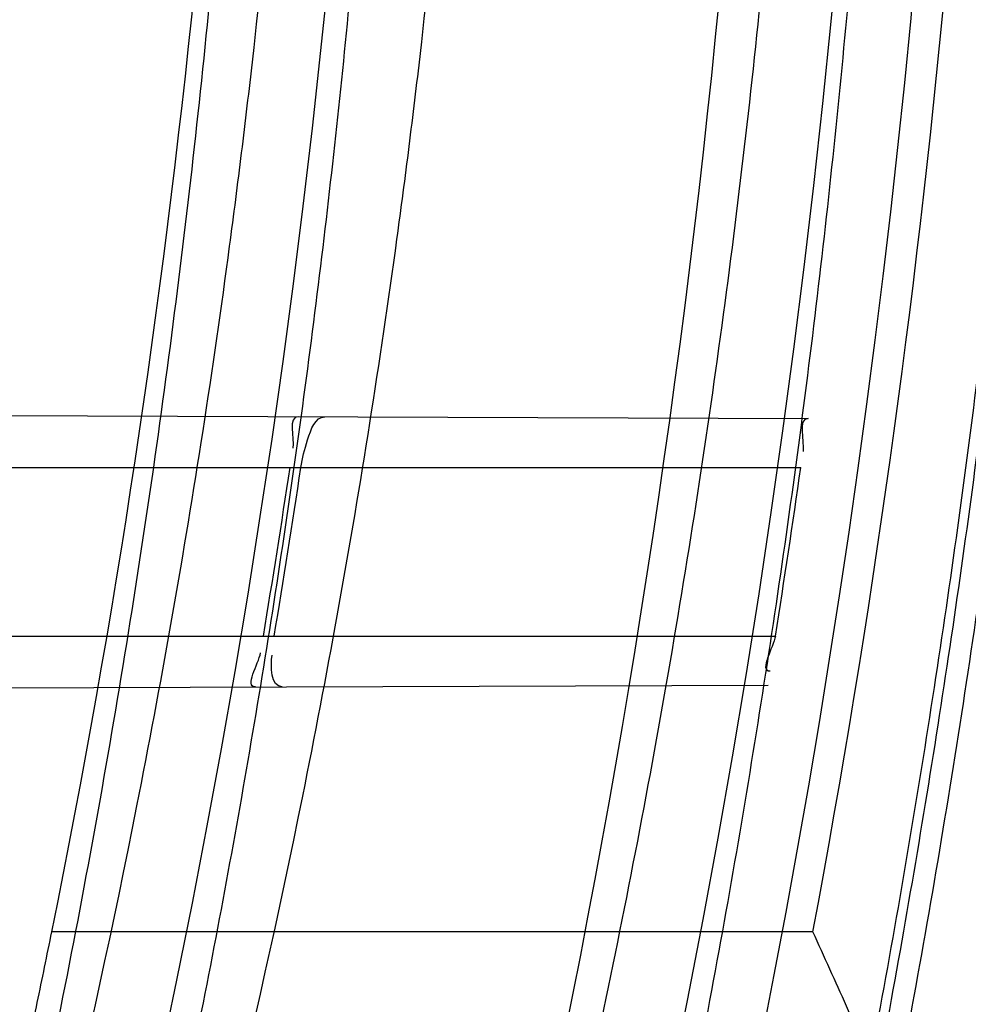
# Model space of a CAD drawing. Header units: millimetres. Extents: x 0 to 297, y 0 to 210.
# Tile 93 of 256: x 143.5185 to 143.5636, y 93.3159 to 93.3626. Entities that reach past the tile are written whole.
import ezdxf

# ---------------------------------------------------------------- set-up
doc = ezdxf.new("R2010")
doc.units = ezdxf.units.MM
doc.header["$LTSCALE"] = 16.335
doc.layers.get('0').update_dxf_attribs({"linetype": 'CONTINUOUS'})
for name, color, linetype in [('01_GLOBAL', 7, 'CONTINUOUS'), ('INTFCLR_1', 7, 'CONTINUOUS'), ('INTFCLR_144815', 7, 'CONTINUOUS')]:
    doc.layers.add(name, color=color, linetype=linetype)

msp = doc.modelspace()

# ---------------------------------------------------------------- linework, layer by layer
at = {"color": 7, "linetype": 'Continuous'}
msp.add_circle((144.2368034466, 92.193132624), 3.04, dxfattribs=at)
at = {"color": 9, "linetype": 'Continuous'}
msp.add_arc((144.2368034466, 92.193132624), 3.001038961, 92.9674534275, 177.0325465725, dxfattribs=at)
at = {"layer": '01_GLOBAL', "color": 7, "linetype": 'Continuous'}
msp.add_circle((144.2368034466, 92.193132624), 3.08, dxfattribs=at)
at = {"layer": 'INTFCLR_1', "color": 9, "linetype": 'Continuous'}
for p, q in [((143.4880571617, 93.3439199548), (143.5559802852, 93.3436828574)), ((143.4888446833, 93.34135628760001), (143.5556245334, 93.34135628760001)), ((143.487447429, 93.3333562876), (143.5544205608, 93.3333562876)), ((143.4857521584, 93.3307845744), (143.5540750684, 93.3310230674))]:
    msp.add_line(p, q, dxfattribs=at)
at = {"layer": 'INTFCLR_1', "color": 6, "linetype": 'Continuous'}
for centre, radius, start, end in [((143.076579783, 93.4093562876), 0.4827613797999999, 270, 90.00000002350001), ((143.076579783, 93.4093562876), 0.4587930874, 270, 90.00000002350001), ((143.0766147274, 93.40935500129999), 0.4598076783, 350.4862845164, 351.4956140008), ((143.0771083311, 93.4093550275), 0.4598286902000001, 350.4867199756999, 351.4960021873), ((143.0766137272, 93.4093551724), 0.4838131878, 350.9623696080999, 351.9204530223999)]:
    msp.add_arc(centre, radius, start, end, dxfattribs=at)
at = {"layer": 'INTFCLR_1', "color": 9, "linetype": 'Continuous'}
for points, knots in [([(143.505791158, 93.2600745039), (143.5067409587, 93.2626590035), (143.5086022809, 93.26787776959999), (143.5121486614, 93.2784613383), (143.5179028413, 93.2974584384), (143.5232385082, 93.319755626), (143.5267617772, 93.3396835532), (143.5282429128, 93.3498591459), (143.5290073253, 93.35574456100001), (143.5307716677, 93.37052008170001), (143.5326049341, 93.3957667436), (143.5323109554, 93.4255533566), (143.5309256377, 93.444856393), (143.5300542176, 93.4537694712), (143.5294126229, 93.45969752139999), (143.5274302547, 93.4756973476), (143.5229291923, 93.50131752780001), (143.5164430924, 93.5263308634), (143.5118037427, 93.5411769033), (143.5100588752, 93.5464871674), (143.5074043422, 93.5543094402), (143.501415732, 93.57066310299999), (143.4910739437, 93.59466517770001), (143.4792964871, 93.6173411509), (143.4710860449, 93.6312983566), (143.4672487, 93.637511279), (143.4646994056, 93.64156113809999), (143.4578048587, 93.6522122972), (143.446251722, 93.6685591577), (143.4302039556, 93.688459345), (143.4166114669, 93.7033760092), (143.4071163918, 93.7129106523), (143.4018664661, 93.7179588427), (143.3945821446, 93.7247669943), (143.3843862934, 93.7336815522), (143.373349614, 93.7423309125), (143.3667450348, 93.7470278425), (143.3640805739, 93.74883137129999), (143.3625174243, 93.7498684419), (143.360134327, 93.7513983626), (143.3576340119, 93.7529030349), (143.3554317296, 93.7540584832), (143.3541938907, 93.75463331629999), (143.3532081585, 93.75498488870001), (143.3525262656, 93.7551440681), (143.3519536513, 93.75505755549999), (143.3518421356, 93.7545186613), (143.35211692, 93.75392300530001), (143.35259409, 93.7530975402), (143.3533650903, 93.7520584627), (143.354392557, 93.75079155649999), (143.3556852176, 93.7493056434), (143.3572290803, 93.7475999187), (143.358673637, 93.7460457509), (143.3599466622, 93.7446920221), (143.3621637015, 93.7423493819), (143.3658426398, 93.73850358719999), (143.3733257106, 93.73065133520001), (143.3814986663, 93.7218418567), (143.3889438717, 93.71342202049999), (143.3935459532, 93.708067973), (143.4009463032, 93.699278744), (143.4122758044, 93.6850353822), (143.4271285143, 93.6643128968), (143.4378788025, 93.6473958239), (143.4449171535, 93.6353542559), (143.4496927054, 93.62688497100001), (143.457931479, 93.6114260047), (143.4689344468, 93.588081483), (143.4765250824, 93.5686183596), (143.480055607, 93.5585271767)], [0, 0, 0, 0, 0.0103790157, 0.0208837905, 0.0420711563, 0.0851838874, 0.1071959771, 0.1183352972, 0.1239410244, 0.1295662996, 0.174425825, 0.2192336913, 0.2417180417, 0.247353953, 0.2529903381, 0.2641931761, 0.3081223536, 0.3509244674, 0.3614867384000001, 0.3667496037, 0.3719933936, 0.3926231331, 0.4323811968, 0.4704128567, 0.4888542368, 0.4934078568, 0.4979383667, 0.5068920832, 0.5412323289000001, 0.5733304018, 0.6031976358, 0.6172527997, 0.6240454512, 0.6306500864, 0.6548352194, 0.6750684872, 0.6834752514, 0.6853781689, 0.6871962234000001, 0.6905460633, 0.6960524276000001, 0.6981915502, 0.6999110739, 0.7012078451, 0.7020914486, 0.7026255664, 0.703100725, 0.7038824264, 0.7050749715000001, 0.7066970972, 0.7087489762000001, 0.7112252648, 0.7141188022, 0.7174211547, 0.7192230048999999, 0.7211233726, 0.7295789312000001, 0.7392839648, 0.7620096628, 0.7748693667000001, 0.7816473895, 0.7886214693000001, 0.8181786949, 0.8502212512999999, 0.8846823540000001, 0.8936821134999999, 0.9027944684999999, 0.9213301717, 0.9597016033, 1, 1, 1, 1]), ([(143.3574002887, 93.7533562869), (143.3579828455, 93.753356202), (143.360948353, 93.7521830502), (143.3643531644, 93.7501915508), (143.3676585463, 93.7481125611), (143.3692467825, 93.74707786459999), (143.3719545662, 93.74527944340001), (143.378664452, 93.7405994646), (143.3898825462, 93.7319854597), (143.4002548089, 93.7231045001), (143.4076654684, 93.7163228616), (143.4130031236, 93.71129788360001), (143.422653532, 93.7018115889), (143.4364709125, 93.68697153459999), (143.4527894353, 93.66717079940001), (143.4645442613, 93.65089855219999), (143.4715593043, 93.6402954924), (143.474151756, 93.63626614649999), (143.4780526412, 93.63008701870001), (143.4863962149, 93.616211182), (143.4983688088, 93.5936629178), (143.5088888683, 93.5697819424), (143.5149812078, 93.55350851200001), (143.5176807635, 93.5457272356), (143.5194547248, 93.5404463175), (143.524169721, 93.5256878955), (143.5307635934, 93.5008186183), (143.5353421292, 93.4753316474), (143.5373581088, 93.459416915), (143.5380104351, 93.45352171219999), (143.5388963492, 93.444658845), (143.5403047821, 93.42546452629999), (143.5406037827, 93.3958405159), (143.5387395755, 93.3707344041), (143.5369460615, 93.35604353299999), (143.5361688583, 93.3501906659), (143.5346627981, 93.3400704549), (143.5310794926, 93.320247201), (143.5256534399, 93.29807146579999), (143.5198047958, 93.2791850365), (143.5161994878, 93.2686605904), (143.5143072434, 93.26347094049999), (143.5133416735, 93.2609008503)], [0, 0, 0, 0, 0.0031306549, 0.0166311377, 0.0214593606, 0.0240790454, 0.0268205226, 0.0389267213, 0.0680356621, 0.1027866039, 0.1122691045, 0.1220183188, 0.1421809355, 0.1849822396, 0.2309158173, 0.2799873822, 0.2927706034, 0.2992370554, 0.3057353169, 0.3320403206, 0.3862319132, 0.4428084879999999, 0.4721383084, 0.4795908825, 0.487069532, 0.5020757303, 0.5628487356, 0.6251729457, 0.6410612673, 0.6490543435, 0.6570463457, 0.6889269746, 0.7524526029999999, 0.8160592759, 0.8240370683, 0.8319876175, 0.8477879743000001, 0.8790177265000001, 0.9402188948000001, 0.970317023, 0.9852457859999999, 1, 1, 1, 1])]:
    msp.add_open_spline(points, degree=3, knots=knots, dxfattribs=at)
at = {"layer": 'INTFCLR_1', "color": 6, "linetype": 'Continuous'}
for points, knots in [([(143.391388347, 93.7533562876), (143.3904120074, 93.7533562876), (143.3921762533, 93.7499955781), (143.3936912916, 93.7481416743), (143.3961672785, 93.74488846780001), (143.3992225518, 93.74120886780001), (143.403128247, 93.736512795), (143.4076936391, 93.73105931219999), (143.4125904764, 93.7251278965), (143.4174256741, 93.7191674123), (143.4219266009, 93.7134900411), (143.4260587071, 93.708161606), (143.4298162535, 93.70320548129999), (143.4332121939, 93.6986295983), (143.4362702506, 93.6944235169), (143.4390204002, 93.69056916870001), (143.4414908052, 93.687044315), (143.44370074, 93.6838395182), (143.4456749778, 93.6809337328), (143.4474377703, 93.67830292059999), (143.4490168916, 93.6759165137), (143.4504211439, 93.6737705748), (143.4516679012, 93.67184551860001), (143.4527743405, 93.67012138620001), (143.4537663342, 93.6685626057), (143.4546489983, 93.6671650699), (143.4556772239, 93.66552631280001), (143.456672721, 93.66392530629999), (143.4576979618, 93.66226084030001), (143.4585721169, 93.66083168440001), (143.4595323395, 93.65924962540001), (143.4605887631, 93.6574940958), (143.4617562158, 93.65553545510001), (143.4630444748, 93.65335047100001), (143.464465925, 93.65090949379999), (143.4660286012, 93.6481892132), (143.4677482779, 93.64514958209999), (143.4696392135, 93.6417492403), (143.4717186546, 93.63793570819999), (143.4740086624, 93.6336424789), (143.4765248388, 93.62880536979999), (143.4792812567, 93.62335013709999), (143.4822951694, 93.61718591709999), (143.4855914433, 93.610185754), (143.4891913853, 93.6021966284), (143.4931140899, 93.59302320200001), (143.4973740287, 93.58243061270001), (143.5019825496, 93.5700832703), (143.5068772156, 93.55569758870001), (143.5117345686, 93.53967004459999), (143.5162134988, 93.5226760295), (143.5200746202, 93.5054858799), (143.5232856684, 93.4882487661), (143.5258459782, 93.471032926), (143.5277689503, 93.4538356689), (143.5290609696, 93.4366975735), (143.529733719, 93.4196019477), (143.5297948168, 93.4025757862), (143.5292510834, 93.38560341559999), (143.5281065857, 93.3686870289), (143.5263644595, 93.3518401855), (143.5240214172, 93.3350289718), (143.5210770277, 93.31827583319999), (143.5175167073, 93.30154440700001), (143.5133376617, 93.28485591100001), (143.5085942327, 93.268441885), (143.5035656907, 93.2530998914), (143.4986112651, 93.23947982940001), (143.4940105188, 93.2278474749), (143.4897809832, 93.2178519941), (143.485903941, 93.2091976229), (143.4823616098, 93.2016588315), (143.4791285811, 93.19505078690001), (143.4761817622, 93.1892359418), (143.4734988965, 93.1841024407), (143.4710647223, 93.1795662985), (143.4688610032, 93.1755541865), (143.466865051, 93.1719939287), (143.4650570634, 93.1688259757), (143.4634184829, 93.16599997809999), (143.461937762, 93.1634824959), (143.4606041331, 93.16124327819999), (143.4594032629, 93.15924877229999), (143.4583170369, 93.15746207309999), (143.457331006, 93.1558543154), (143.4564183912, 93.15437798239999), (143.4555069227, 93.15291457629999), (143.4545265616, 93.151352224), (143.4534184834, 93.14960100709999), (143.4521719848, 93.1476496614), (143.4507682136, 93.14547482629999), (143.4491853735, 93.14305109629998), (143.4474055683, 93.1403597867), (143.4454085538, 93.13738261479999), (143.4431685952, 93.1340952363), (143.4406602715, 93.13047449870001), (143.4378551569, 93.12649963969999), (143.4347311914, 93.1221597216), (143.4312583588, 93.1174362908), (143.4274059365, 93.11231294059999), (143.4231637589, 93.1068033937), (143.4185304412, 93.1009244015), (143.4135422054, 93.0947465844), (143.408452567, 93.0885653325), (143.4036878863, 93.08286772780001), (143.3995946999, 93.07795220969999), (143.3963986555, 93.0741115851), (143.3938021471, 93.0707181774), (143.3922373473, 93.06880673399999), (143.3903920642, 93.0653562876), (143.391388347, 93.0653562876)], [0, 0, 0, 0, 0.0038604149, 0.007501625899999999, 0.0124785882, 0.0188917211, 0.0268498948, 0.0364677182, 0.0470694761, 0.05724446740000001, 0.066818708, 0.0757144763, 0.0839053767, 0.0914099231, 0.0982451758, 0.1044667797, 0.1101313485, 0.11526428, 0.1198589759, 0.1240215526, 0.1277856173, 0.1311734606, 0.1341617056, 0.1368541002, 0.1392736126, 0.1414672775, 0.143389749, 0.1469230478, 0.1489215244, 0.1511192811, 0.1535471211, 0.1562389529, 0.1592204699, 0.1625628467, 0.1662680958, 0.1703891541, 0.1749670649, 0.1800767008, 0.1857729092, 0.1921414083, 0.199315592, 0.2073311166, 0.2163077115, 0.2264451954, 0.2379233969, 0.2509534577, 0.2658909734, 0.2830621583, 0.3030578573, 0.3259639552, 0.3492662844, 0.3725305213, 0.3956109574, 0.4185782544, 0.4413347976, 0.4640172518, 0.4865192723, 0.5089682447, 0.5313242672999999, 0.5536477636, 0.5759939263, 0.5982772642, 0.6207472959, 0.6432362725, 0.6658996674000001, 0.6887559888, 0.7107777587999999, 0.7297237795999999, 0.7460531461, 0.7602331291, 0.7726347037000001, 0.7835467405, 0.7931663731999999, 0.8017211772, 0.8093215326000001, 0.8160683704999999, 0.8220757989, 0.8274205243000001, 0.8322066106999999, 0.8364980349, 0.8403367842, 0.8437547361, 0.8468031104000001, 0.8495420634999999, 0.8520223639, 0.8542604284, 0.8564046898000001, 0.8588391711, 0.861553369, 0.8645986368, 0.8679945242, 0.8717882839, 0.8760445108, 0.8807522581, 0.8859628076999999, 0.8917731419, 0.8981681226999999, 0.9051985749, 0.9129160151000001, 0.9213486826, 0.9305434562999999, 0.9404096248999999, 0.9509435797, 0.9619432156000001, 0.9720502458, 0.9803711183, 0.9870628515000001, 0.9922716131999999, 0.9960607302, 1, 1, 1, 1]), ([(143.3913883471, 93.0653562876), (143.3925009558, 93.0653562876), (143.3944304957, 93.0666565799), (143.3973970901, 93.0684425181), (143.4007982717, 93.07091395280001), (143.4050037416, 93.07413406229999), (143.4100111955, 93.07824530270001), (143.4155298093, 93.08303751), (143.4211292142, 93.0881607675), (143.4264144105, 93.0932249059), (143.43125736, 93.0980502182), (143.4356657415, 93.10260404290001), (143.4396603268, 93.1068634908), (143.4432708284, 93.1108234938), (143.4465216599, 93.11448276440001), (143.4494397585, 93.1178438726), (143.4520627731, 93.1209293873), (143.4544121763, 93.1237459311), (143.456513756, 93.1263080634), (143.4583900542, 93.12863120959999), (143.4600695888, 93.13073982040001), (143.4615949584, 93.1326788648), (143.4630975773, 93.13461062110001), (143.4646983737, 93.1366936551), (143.4663978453, 93.1389353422), (143.4680793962, 93.14118497), (143.4697311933, 93.1434241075), (143.4714499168, 93.1457859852), (143.4733525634, 93.1484399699), (143.4754791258, 93.1514562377), (143.477855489, 93.15489250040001), (143.4805066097, 93.1588113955), (143.4834545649, 93.163277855), (143.4867221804, 93.1683718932), (143.4903444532, 93.1742054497), (143.4943554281, 93.18090734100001), (143.4987865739, 93.1886348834), (143.5036710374, 93.1975962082), (143.5090369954, 93.2080352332), (143.5149200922, 93.22031723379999), (143.5212054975, 93.234617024), (143.5274896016, 93.2504853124), (143.5333654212, 93.2672157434), (143.5385840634, 93.28417448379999), (143.543100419, 93.30119588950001), (143.5469295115, 93.31826170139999), (143.5500694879, 93.3352816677), (143.5525457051, 93.3523020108), (143.5543635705, 93.36925021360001), (143.5555404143, 93.3861532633), (143.5560867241, 93.4029944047), (143.5560112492, 93.4197765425), (143.5553196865, 93.436509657), (143.5540157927, 93.4531831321), (143.5520992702, 93.46980412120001), (143.5495685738, 93.4863701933), (143.5464237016, 93.5028559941), (143.5426520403, 93.51929845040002), (143.5382472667, 93.5356769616), (143.5331875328, 93.5520104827), (143.527486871, 93.5682159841), (143.5213730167, 93.5836821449), (143.515238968, 93.5976906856), (143.5094946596, 93.6097472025), (143.5042564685, 93.6200023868), (143.4994933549, 93.6288052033), (143.4951738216, 93.63640014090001), (143.4912628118, 93.642992), (143.4877284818, 93.6487368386), (143.4845342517, 93.6537660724), (143.4816534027, 93.65817529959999), (143.4790579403, 93.662051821), (143.4767281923, 93.6654573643), (143.4746357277, 93.668457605), (143.472765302, 93.67109499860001), (143.4710870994, 93.67342680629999), (143.46957943, 93.6754943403), (143.4681380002, 93.6774474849), (143.4666395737, 93.67945477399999), (143.4649885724, 93.68163852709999), (143.463288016, 93.68385659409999), (143.4615819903, 93.6860513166), (143.4598543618, 93.68824549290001), (143.4579581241, 93.69062033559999), (143.4558400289, 93.69323162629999), (143.4534675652, 93.6961063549), (143.4508179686, 93.6992567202), (143.447859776, 93.7026992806), (143.4445666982, 93.7064428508), (143.4409044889, 93.71049854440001), (143.4368464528, 93.7148646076), (143.4323696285, 93.7195302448), (143.4274456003, 93.7244775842), (143.4220754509, 93.7296631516), (143.4163486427, 93.7349445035), (143.410661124, 93.73991840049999), (143.4054543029, 93.74422210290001), (143.4010724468, 93.7475953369), (143.3975442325, 93.7501732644), (143.3944939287, 93.7520163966), (143.3925216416, 93.7533562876), (143.3913883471, 93.7533562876)], [0, 0, 0, 0, 0.0042187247, 0.0081401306, 0.0133978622, 0.0200459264, 0.0282638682, 0.0379443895, 0.0477615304, 0.05703690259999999, 0.0656973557, 0.0736821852, 0.0810680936, 0.0878383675, 0.0940009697, 0.0996271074, 0.1047154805, 0.1093563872, 0.1135342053, 0.1172803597, 0.1206792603, 0.1237557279, 0.1266349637, 0.1299589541, 0.1337168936, 0.1373013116, 0.1406085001, 0.1442672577, 0.148377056, 0.1529904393, 0.1582606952, 0.164218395, 0.1709303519, 0.1785521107, 0.1871652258, 0.1969659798, 0.2081658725, 0.2209392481, 0.2356613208, 0.2526660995, 0.2725685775, 0.2948769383, 0.3173640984, 0.3397873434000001, 0.3621386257, 0.3841211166, 0.4060891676, 0.4277469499, 0.4493218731, 0.470705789, 0.4919793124, 0.5131981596, 0.5343255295, 0.5554668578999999, 0.5765984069, 0.5977513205, 0.6189954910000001, 0.6402209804, 0.6617015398, 0.6832900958, 0.7050415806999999, 0.7268239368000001, 0.7463339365, 0.7630160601, 0.7774553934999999, 0.7899931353, 0.8009638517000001, 0.8105830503, 0.8190545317, 0.8265380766, 0.8331730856, 0.8390248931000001, 0.8442268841, 0.8488182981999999, 0.8528943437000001, 0.8564866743, 0.8597116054, 0.8625968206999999, 0.8656908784, 0.8692094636, 0.8729771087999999, 0.8762884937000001, 0.879749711, 0.8835661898, 0.8878115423, 0.8924986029, 0.8976989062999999, 0.9034198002, 0.9097088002, 0.9166034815, 0.9241390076, 0.9323094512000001, 0.9411199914, 0.9506041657, 0.9606137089, 0.9706541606, 0.9792553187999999, 0.9862062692, 0.9916647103, 0.9957028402, 1, 1, 1, 1]), ([(143.5318814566, 93.34135628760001), (143.5319480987, 93.34180198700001), (143.5321539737, 93.34256326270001), (143.5325621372, 93.3437646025), (143.5330163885, 93.3437630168)], [0, 0, 0, 0, 0.4980108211, 1, 1, 1, 1])]:
    msp.add_open_spline(points, degree=3, knots=knots, dxfattribs=at)
for points in [[(143.5317549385, 93.34376742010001), (143.5312520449, 93.34376917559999), (143.5315811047, 93.34277665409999), (143.5315067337, 93.34227928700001)], [(143.5559802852, 93.3436828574), (143.5554493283, 93.3436847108), (143.5558072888, 93.3426350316), (143.5557326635, 93.3421093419)], [(143.5544205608, 93.3333562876), (143.5543326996, 93.3328039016), (143.5536050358, 93.3316960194), (143.5541643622, 93.3316979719)], [(143.5297209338, 93.330938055), (143.5291759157, 93.3309361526), (143.5298754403, 93.33201719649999), (143.5299655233, 93.3325547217)], [(143.53098943, 93.33094248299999), (143.5304618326, 93.33094064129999), (143.5304312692, 93.33193324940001), (143.5305184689, 93.3324535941)]]:
    msp.add_open_spline(points, degree=3, dxfattribs=at)
at = {"layer": 'INTFCLR_144815', "color": 9, "linetype": 'Continuous'}
msp.add_line((143.5562010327, 93.3193148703), (143.5200517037, 93.3193148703), dxfattribs=at)
at = {"layer": 'INTFCLR_144815', "color": 6, "linetype": 'Continuous'}
for radius in [0.5104906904, 0.4864760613]:
    msp.add_circle((143.076579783, 93.4093562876), radius, dxfattribs=at)
for radius, start, end in [(0.7037433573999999, 313.9937911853, 154.5150993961), (0.6797433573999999, 312.9543589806, 154.5144414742), (0.6572577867, 282.2440355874, 71.2863570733), (0.5186031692, 308.490992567, 51.50900743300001), (0.5426177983, 316.9838592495, 43.0161407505), (0.5120146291, 313.9992414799, 46.00075850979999), (0.4773732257, 345.8961331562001, 14.1038668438), (0.4525204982, 348.5228250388, 11.4771749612)]:
    msp.add_arc((143.076579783, 93.4093562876), radius, start, end, dxfattribs=at)
at = {"layer": 'INTFCLR_144815', "color": 9, "linetype": 'Continuous'}
for centre, radius, start, end in [((143.076579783, 93.4093562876), 0.6528896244, 292.4997540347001, 54.0964566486), ((143.0765826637, 93.40935763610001), 0.5889741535, 292.4997540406, 54.09645665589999), ((143.076579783, 93.4093562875), 0.5277450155, 314.0862202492, 45.9137797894), ((143.076579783, 93.4093562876), 0.5151250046, 313.8592910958, 46.1407088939), ((143.076579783, 93.4093562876), 0.5117547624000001, 314.0319604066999, 45.9680396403), ((143.0765797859, 93.4093562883), 0.5790372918, 311.2505121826, 12.701512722), ((143.0765797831, 93.4093562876), 0.4879999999, 349.3673701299, 10.6326298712)]:
    msp.add_arc(centre, radius, start, end, dxfattribs=at)
at = {"layer": 'INTFCLR_144815', "color": 6, "linetype": 'Continuous'}
for points, knots in [([(143.433067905, 93.05335642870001), (143.4328265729, 93.0533608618), (143.4324756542, 93.05418000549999), (143.4330197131, 93.0549083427), (143.4334366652, 93.0557926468), (143.4339703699, 93.0566454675), (143.4346161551, 93.0576462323), (143.4354019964, 93.05878669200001), (143.4363208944, 93.0600751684), (143.4373778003, 93.0615151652), (143.4385738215, 93.0631125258), (143.4399109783, 93.0648725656), (143.441391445, 93.0668020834), (143.4430186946, 93.0689099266), (143.4447956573, 93.07120496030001), (143.4467226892, 93.0736934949), (143.4487964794, 93.0763779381), (143.4510117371, 93.0792588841), (143.4533657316, 93.0823409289), (143.4558612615, 93.0856367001), (143.4585019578, 93.0891610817), (143.461284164, 93.0929204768), (143.4641988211, 93.0969147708), (143.4672349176, 93.10114163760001), (143.4703835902, 93.1056021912), (143.473633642, 93.1102946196), (143.4769725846, 93.1152153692), (143.4803867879, 93.12035908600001), (143.4838617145, 93.12571866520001), (143.4873822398, 93.131285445), (143.4909329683, 93.1370494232), (143.4944985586, 93.1429995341), (143.4980640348, 93.1491239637), (143.5016150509, 93.155410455), (143.5051380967, 93.1618465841), (143.508620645, 93.1684199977), (143.5120512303, 93.1751185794), (143.5154195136, 93.18193063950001), (143.5187162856, 93.18884502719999), (143.5219334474, 93.1958512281), (143.5250639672, 93.2029394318), (143.5281017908, 93.21010051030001), (143.5310417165, 93.21732590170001), (143.5338798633, 93.22460897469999), (143.5366072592, 93.2319283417), (143.5392210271, 93.2392754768), (143.5417223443, 93.24665218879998), (143.5441140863, 93.2540675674), (143.5463966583, 93.26152417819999), (143.5485670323, 93.2690127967), (143.5506238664, 93.27652910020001), (143.5525648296, 93.2840635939), (143.5543887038, 93.29160910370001), (143.5560958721, 93.29916427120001), (143.5576869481, 93.306728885), (143.5591625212, 93.3143029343), (143.5605229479, 93.32188557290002), (143.5617683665, 93.3294747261), (143.5628989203, 93.3370678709), (143.5639149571, 93.34466347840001), (143.5648169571, 93.352261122), (143.5656053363, 93.35986024), (143.5662804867, 93.3674604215), (143.5668427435, 93.3750611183), (143.5672924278, 93.38266226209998), (143.5676297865, 93.39026356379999), (143.5678550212, 93.3978650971), (143.5679682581, 93.4054666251), (143.5679695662, 93.4130682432), (143.567858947, 93.4206697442), (143.5676363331, 93.4282712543), (143.5673015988, 93.4358725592), (143.5668545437, 93.44347370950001), (143.5662949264, 93.4510743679), (143.5656224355, 93.45867440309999), (143.5648367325, 93.466273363), (143.5639374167, 93.4738709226), (143.5629240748, 93.4814664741), (143.5617962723, 93.4890592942), (143.5605535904, 93.4966483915), (143.5591956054, 93.50423272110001), (143.5577218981, 93.5118111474), (143.5561322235, 93.5193816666), (143.5544265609, 93.52694151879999), (143.5526049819, 93.5344880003), (143.5506674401, 93.5420191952), (143.5486137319, 93.5495338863), (143.5464439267, 93.5570299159), (143.5441586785, 93.56450343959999), (143.5417591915, 93.57194952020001), (143.5392470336, 93.579362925), (143.5366239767, 93.5867386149), (143.5338923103, 93.5940709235), (143.5310549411, 93.6013534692), (143.5281154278, 93.6085792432), (143.525078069, 93.6157405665), (143.5219479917, 93.6228290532), (143.5187312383, 93.6298355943), (143.5154348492, 93.6367503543), (143.512066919, 93.6435628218), (143.5086366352, 93.65026188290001), (143.5051543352, 93.6568358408), (143.5016314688, 93.6632725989), (143.4980805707, 93.66955978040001), (143.4945151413, 93.67568497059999), (143.4909495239, 93.6816359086), (143.4873986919, 93.6874007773), (143.4838779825, 93.6929685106), (143.480402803, 93.6983290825), (143.4769882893, 93.7034738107), (143.4736489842, 93.7083955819), (143.4703985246, 93.71308903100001), (143.4672493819, 93.7175506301), (143.464212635, 93.721778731), (143.4612978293, 93.72577350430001), (143.4585129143, 93.72953680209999), (143.4558642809, 93.73307192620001), (143.4533568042, 93.73638343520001), (143.450993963, 93.73947689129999), (143.4487779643, 93.74235864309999), (143.4467099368, 93.7450355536), (143.444790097, 93.7475147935), (143.4430178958, 93.7498036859), (143.4413922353, 93.7519094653), (143.4399116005, 93.7538391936), (143.4385741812, 93.7555995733), (143.4373781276, 93.7571969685), (143.4363211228, 93.75863709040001), (143.4354021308, 93.7599256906), (143.4346162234, 93.76106624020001), (143.4339704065, 93.7620670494), (143.4334366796, 93.7629199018), (143.4330197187, 93.7638042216), (143.4324756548, 93.76453256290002), (143.4328265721, 93.76535171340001), (143.433067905, 93.7653561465)], [0, 0, 0, 0, 0.0009310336, 0.002365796, 0.0034193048, 0.0047077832, 0.006237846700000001, 0.0080159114, 0.0100484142, 0.0123424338, 0.0149055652, 0.0177455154, 0.0208683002, 0.0242865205, 0.0280168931, 0.0320641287, 0.03642688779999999, 0.0411013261, 0.0460820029, 0.0513859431, 0.0570470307, 0.0630689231, 0.0694259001, 0.0761196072, 0.0831428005, 0.0904858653, 0.0981365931, 0.1060799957, 0.1142989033, 0.1227742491, 0.1314855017, 0.1404113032, 0.1495299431, 0.1588198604, 0.1682601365, 0.1778307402, 0.1875127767, 0.1972886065, 0.2071421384, 0.2170587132, 0.2270251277, 0.2370298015, 0.2470622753, 0.2571128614, 0.2671789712, 0.2771901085, 0.2871913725, 0.2972229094, 0.3072428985, 0.3172696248, 0.3272959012, 0.3372999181, 0.3472797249, 0.3572378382, 0.3671756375, 0.3770956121, 0.3870009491, 0.3968896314, 0.4067592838, 0.416611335, 0.4264476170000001, 0.4362699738, 0.4460792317, 0.4558777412, 0.465666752, 0.475448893, 0.4852256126, 0.4949995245, 0.5047720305, 0.5145458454, 0.5243224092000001, 0.5341044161, 0.5438932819, 0.5536914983, 0.5635002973, 0.5733219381, 0.5831577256, 0.5930094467, 0.6028783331, 0.6127653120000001, 0.6226711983, 0.6325970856, 0.6425436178, 0.6525082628, 0.6624891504, 0.6724871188, 0.6825027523, 0.6925369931, 0.7025869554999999, 0.7126463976, 0.7227116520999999, 0.7327783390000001, 0.742840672, 0.7528920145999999, 0.7629245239, 0.772929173, 0.7828957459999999, 0.7928124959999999, 0.8026662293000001, 0.8124423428, 0.8221246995, 0.8316958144, 0.8411366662, 0.8504272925, 0.8595467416, 0.8684734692, 0.8771857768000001, 0.8856622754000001, 0.8938824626, 0.9018271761, 0.9094792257, 0.9168237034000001, 0.923848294, 0.9305435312, 0.93690291, 0.9429227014, 0.9486018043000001, 0.9539413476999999, 0.9589446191, 0.9636165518, 0.9679634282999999, 0.9719924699, 0.9757115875, 0.9791292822, 0.9822538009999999, 0.9850935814, 0.9876568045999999, 0.9899510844, 0.9919838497, 0.9937619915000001, 0.9952921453, 0.9965806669, 0.997634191, 0.9990689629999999, 1, 1, 1, 1]), ([(143.4446760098, 93.7533562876), (143.4444338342, 93.7533562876), (143.4440805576, 93.75253066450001), (143.4445966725, 93.7517896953), (143.4449904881, 93.75088623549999), (143.4454977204, 93.7500149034), (143.4461122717, 93.74899220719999), (143.4468609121, 93.74782675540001), (143.4477365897, 93.7465104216), (143.4487436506, 93.7450401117), (143.4498827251, 93.7434103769), (143.4511555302, 93.7416160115), (143.4525633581, 93.7396511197), (143.4541073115, 93.73750968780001), (143.455788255, 93.73518529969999), (143.4576064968, 93.7326716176), (143.4595619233, 93.72996211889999), (143.4616535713, 93.7270506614), (143.4638797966, 93.723931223), (143.4662378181, 93.72059853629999), (143.4687238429, 93.7170479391), (143.4713327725, 93.713275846), (143.4740582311, 93.7092797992), (143.4768924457, 93.70505877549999), (143.4798262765, 93.700613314), (143.4828493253, 93.695945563), (143.4859500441, 93.6910593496), (143.4891159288, 93.6859601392), (143.492333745, 93.6806549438), (143.4955897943, 93.67515215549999), (143.4988701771, 93.6694613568), (143.5021610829, 93.6635930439), (143.5054490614, 93.6575583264), (143.5087212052, 93.6513687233), (143.5119653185, 93.64503593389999), (143.5151700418, 93.6385716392), (143.5183249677, 93.631987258), (143.5214206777, 93.6252938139), (143.5244487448, 93.61850183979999), (143.5274017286, 93.6116212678), (143.5302731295, 93.6046613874), (143.5330572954, 93.59763091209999), (143.5357494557, 93.59053772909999), (143.5383454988, 93.5833892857), (143.5408421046, 93.5761920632), (143.5432363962, 93.56895237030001), (143.5455261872, 93.5616754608), (143.547709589, 93.55436655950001), (143.5497852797, 93.5470298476), (143.551752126, 93.53966957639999), (143.5536094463, 93.5322889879), (143.5553566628, 93.5248914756), (143.5569935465, 93.5174794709), (143.5585198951, 93.51005568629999), (143.559935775, 93.50262189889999), (143.5612412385, 93.4951802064), (143.562436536, 93.48773178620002), (143.5635218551, 93.4802782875), (143.5644975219, 93.4728204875), (143.5653637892, 93.46535964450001), (143.5661210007, 93.4578961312), (143.5667694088, 93.45043090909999), (143.5673093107, 93.4429641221), (143.5677409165, 93.4354965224), (143.5680644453, 93.4280280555), (143.5682800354, 93.4205593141), (143.5683878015, 93.4130901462), (143.5683877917, 93.4056210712), (143.5682800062, 93.3981519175), (143.5680643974, 93.3906831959), (143.5677408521, 93.38321478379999), (143.5673092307, 93.3757472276), (143.5667693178, 93.3682805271), (143.5661208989, 93.3608153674), (143.5653636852, 93.3533519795), (143.5644974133, 93.34589121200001), (143.5635217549, 93.33843356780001), (143.5624364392, 93.3309801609), (143.5612411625, 93.32353192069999), (143.5599357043, 93.31609029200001), (143.5585198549, 93.30865668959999), (143.5569935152, 93.30123296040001), (143.555356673, 93.2938211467), (143.5536094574, 93.2864236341), (143.551752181, 93.2790432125), (143.5497853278, 93.2716829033), (143.5477096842, 93.26434634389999), (143.545526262, 93.2570373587), (143.5432365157, 93.2497605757), (143.540842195, 93.2425207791), (143.5383456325, 93.235323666), (143.5357495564, 93.2281751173), (143.5330574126, 93.22108196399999), (143.5302732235, 93.21405142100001), (143.5274018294, 93.20709154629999), (143.5244488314, 93.2002109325), (143.5214207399, 93.1934188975), (143.5183250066, 93.1867253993), (143.5151700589, 93.1801409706), (143.5119653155, 93.173676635), (143.5087211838, 93.16734381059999), (143.5054490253, 93.1611541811), (143.5021610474, 93.1551194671), (143.4988701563, 93.14925118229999), (143.4955897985, 93.14356042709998), (143.4923337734, 93.1380576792), (143.4891159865, 93.1327525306), (143.4859501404, 93.1276533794), (143.4828494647, 93.1227672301), (143.4798264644, 93.118099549), (143.4768926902, 93.1136541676), (143.4740585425, 93.1094332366), (143.4713331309, 93.1054372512), (143.4687242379, 93.1016652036), (143.4662382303, 93.09811462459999), (143.463880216, 93.09478194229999), (143.4616539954, 93.091662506), (143.4595623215, 93.08875100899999), (143.4576068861, 93.0860414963), (143.4557885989, 93.0835277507), (143.454107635, 93.0812033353), (143.4525636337, 93.07906183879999), (143.4511557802, 93.0770969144), (143.449882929, 93.0753024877), (143.4487438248, 93.0736727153), (143.4477367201, 93.0722023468), (143.4468610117, 93.0708859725), (143.4461123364, 93.06972047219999), (143.4454977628, 93.0686977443), (143.4449905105, 93.0678263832), (143.4445966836, 93.0669229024), (143.4440805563, 93.06618192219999), (143.4444338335, 93.0653562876), (143.4446760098, 93.0653562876)], [0, 0, 0, 0, 0.0009746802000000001, 0.0024840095, 0.0035885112, 0.0049370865, 0.0065361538, 0.0083919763, 0.0105107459, 0.0128992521, 0.015564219, 0.0185131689, 0.0217532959, 0.0252926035, 0.0291382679, 0.0332981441, 0.0377785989, 0.04258641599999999, 0.0477262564, 0.0532026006, 0.0590172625, 0.0651707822, 0.071661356, 0.0784844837, 0.0856331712, 0.0930977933, 0.1008661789, 0.1089237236, 0.1172537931, 0.1258380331, 0.1346568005, 0.1436896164, 0.1529158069, 0.1623149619, 0.1718668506, 0.1815521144, 0.1913525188, 0.2012510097, 0.2112318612, 0.2212807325, 0.231384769, 0.2415324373, 0.2517131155, 0.2619185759, 0.2721400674, 0.2823718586, 0.2926070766, 0.3028419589, 0.3130713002, 0.3232929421, 0.3335030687, 0.3437008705, 0.3538836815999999, 0.3640517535, 0.374203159, 0.3843390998, 0.3944585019, 0.404563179, 0.4146523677, 0.4247285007, 0.4347913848, 0.4448437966, 0.4548857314, 0.4649202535, 0.4749476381, 0.4849710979, 0.4949910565, 0.5050107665, 0.5150307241, 0.5250541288, 0.5350814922, 0.5451158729, 0.5551577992, 0.5652100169, 0.5752728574, 0.5853487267, 0.5954379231, 0.6055422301, 0.6156616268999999, 0.6257972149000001, 0.6359487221, 0.6461162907, 0.656299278, 0.6664966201, 0.6767070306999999, 0.6869281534, 0.6971578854, 0.7073922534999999, 0.7176279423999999, 0.7278592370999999, 0.7380811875, 0.7482862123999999, 0.758467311, 0.768614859, 0.7787188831, 0.7887678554, 0.7987487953, 0.8086473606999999, 0.8184478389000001, 0.8281331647, 0.8376851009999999, 0.8470843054, 0.8563105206, 0.8653432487, 0.874161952, 0.8827461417, 0.8910761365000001, 0.8991335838, 0.9069018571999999, 0.914366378, 0.9215149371, 0.9283378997, 0.9348283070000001, 0.9409818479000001, 0.9467964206, 0.9522727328, 0.9574126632, 0.9622204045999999, 0.9667010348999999, 0.970860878, 0.9747067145, 0.97824602, 0.9814863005, 0.9844352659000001, 0.9871003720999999, 0.9894889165, 0.9916078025, 0.9934636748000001, 0.9950628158, 0.9964114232, 0.9975159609, 0.9990253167, 1, 1, 1, 1]), ([(143.5363638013, 93.40935628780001), (143.5363638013, 93.4046333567), (143.5362248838, 93.39518228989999), (143.5355996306, 93.3810080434), (143.5345560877, 93.36683347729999), (143.5330911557, 93.3526596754), (143.5312018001, 93.3384889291), (143.5288847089, 93.3243254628), (143.5261351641, 93.31017569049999), (143.5229493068, 93.2960489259), (143.519326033, 93.2819579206), (143.5152624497, 93.26792173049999), (143.5107624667, 93.2539626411), (143.50583019, 93.2401098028), (143.5004790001, 93.2264001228), (143.4947269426, 93.2128775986), (143.4886045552, 93.1995971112), (143.482153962, 93.1866227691), (143.4754320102, 93.1740306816), (143.4685130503, 93.16190416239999), (143.4614877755, 93.1503322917), (143.4544621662, 93.1394056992), (143.4475513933, 93.1292077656), (143.4408725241, 93.1198071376), (143.4345338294, 93.11124999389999), (143.4286265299, 93.1035545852), (143.4232190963, 93.0967145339), (143.4183544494, 93.0907020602), (143.414058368, 93.0854701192), (143.4103303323, 93.08096977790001), (143.4071692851, 93.0771371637), (143.4045493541, 93.073935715), (143.4024770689, 93.0712805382), (143.4008722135, 93.0692279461), (143.3998672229, 93.0675060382), (143.3990396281, 93.0665514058), (143.3991497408, 93.0653562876), (143.3994670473, 93.0653562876)], [0, 0, 0, 0, 0.0373969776, 0.0748305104, 0.1123278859, 0.1499208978, 0.1876426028, 0.2255106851, 0.2635438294, 0.3017616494, 0.3401610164, 0.3787310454, 0.4174490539, 0.4562752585, 0.4951477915, 0.5339633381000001, 0.5726158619, 0.6109244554, 0.6486768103, 0.6856239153, 0.7214601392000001, 0.7558561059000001, 0.7884730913, 0.8189949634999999, 0.8471589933, 0.8727898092, 0.8958085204, 0.9161981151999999, 0.9340282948, 0.9494114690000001, 0.9624736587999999, 0.9733586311, 0.9821878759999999, 0.9890812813, 0.9941468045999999, 0.9974875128, 1, 1, 1, 1]), ([(143.4216624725, 93.05335642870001), (143.4213076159, 93.05336284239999), (143.4212879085, 93.054732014), (143.4219530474, 93.0554935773), (143.4225585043, 93.05655774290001), (143.4232177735, 93.05751018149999), (143.4240014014, 93.0586222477), (143.4249242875, 93.0598705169), (143.4259842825, 93.061268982), (143.4271848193, 93.0628198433), (143.4285272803, 93.06452946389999), (143.430013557, 93.0664034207), (143.4316452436, 93.0684481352), (143.4334240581, 93.0706706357), (143.4353514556, 93.0730783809), (143.4374286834, 93.07567931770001), (143.4396564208, 93.0784815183), (143.4420348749, 93.0814933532), (143.4445631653, 93.0847227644), (143.4472388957, 93.0881767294), (143.4500574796, 93.09186033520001), (143.4530121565, 93.0957766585), (143.4560944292, 93.0999271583), (143.459294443, 93.10431199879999), (143.4626010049, 93.10892988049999), (143.466001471, 93.11377763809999), (143.4694818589, 93.1188501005), (143.4730272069, 93.124140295), (143.4766218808, 93.1296395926), (143.480249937, 93.13533796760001), (143.4838954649, 93.1412242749), (143.4875429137, 93.1472865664), (143.4911773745, 93.1535124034), (143.4947848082, 93.1598891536), (143.4983522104, 93.1664042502), (143.5018677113, 93.1730453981), (143.5053206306, 93.1798007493), (143.5087014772, 93.1866590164), (143.5120019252, 93.1936095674), (143.5152147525, 93.2006424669), (143.5183337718, 93.2077485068), (143.5213537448, 93.2149192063), (143.5242703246, 93.22214687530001), (143.5270798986, 93.2294244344), (143.5297795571, 93.23674551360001), (143.5323669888, 93.24410436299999), (143.5348403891, 93.2514957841), (143.5371984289, 93.2589151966), (143.5394400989, 93.26635832), (143.5415647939, 93.2738215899), (143.5435721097, 93.2813016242), (143.5454619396, 93.2887956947), (143.5472342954, 93.29630118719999), (143.5488893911, 93.30381604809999), (143.5504275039, 93.31133830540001), (143.5518490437, 93.3188664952), (143.5531544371, 93.3263991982), (143.5543441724, 93.3339353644), (143.5554187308, 93.34147399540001), (143.5563786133, 93.34901441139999), (143.5572242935, 93.35655601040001), (143.5579562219, 93.36409838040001), (143.5585748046, 93.3716411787), (143.5590804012, 93.3791841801), (143.5594733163, 93.3867272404), (143.5597537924, 93.39427028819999), (143.5599220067, 93.40181328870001), (143.559959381, 93.4068421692), (143.559959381, 93.4093562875)], [0, 0, 0, 0, 0.0027272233, 0.00637693, 0.0088871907, 0.0118720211, 0.0153444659, 0.0193180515, 0.02380733, 0.0288260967, 0.0343890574, 0.0405101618, 0.0472051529, 0.05449051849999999, 0.0623846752, 0.0709044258, 0.0800682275, 0.08989261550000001, 0.1003941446, 0.1115838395, 0.1234656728, 0.1360350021, 0.1492811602, 0.1631910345, 0.1777467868, 0.1929237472, 0.2086919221, 0.2250163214, 0.241858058, 0.2591751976, 0.2769240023, 0.2950599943, 0.3135389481, 0.3323178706, 0.3513557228, 0.3706138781, 0.3900565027, 0.40965088, 0.4293672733, 0.4491790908, 0.4690627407, 0.4889974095, 0.5089649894, 0.5289504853, 0.5489397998, 0.5689220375, 0.5888883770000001, 0.6088300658, 0.6287418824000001, 0.6486179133, 0.6684555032, 0.6882511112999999, 0.7080041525, 0.7277129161, 0.7473782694, 0.7670001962, 0.7865808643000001, 0.8061213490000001, 0.8256243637, 0.8450923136, 0.8645285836, 0.8839363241, 0.9033192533, 0.9226811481, 0.9420259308, 0.9613578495, 0.9806810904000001, 1, 1, 1, 1]), ([(143.4532213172, 93.07350289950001), (143.4527825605, 93.073510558), (143.4529762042, 93.0752423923), (143.4538640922, 93.07654630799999), (143.4551816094, 93.0790023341), (143.4570969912, 93.08189756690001), (143.4595813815, 93.0856320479), (143.4626569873, 93.09010939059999), (143.4663204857, 93.0954292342), (143.4704374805, 93.10144433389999), (143.4747116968, 93.1077819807), (143.4788252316, 93.1140110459), (143.4825996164, 93.11984597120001), (143.4860231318, 93.1252590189), (143.4891130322, 93.13025029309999), (143.4918985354, 93.13483959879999), (143.4943937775, 93.1390311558), (143.4966248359, 93.14284528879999), (143.4986149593, 93.1463041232), (143.5004051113, 93.14946338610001), (143.5021387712, 93.1525647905), (143.5038946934, 93.15575272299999), (143.5056462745, 93.15898465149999), (143.5072667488, 93.1620205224), (143.5086954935, 93.16473575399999), (143.5099553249, 93.1671595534), (143.5110667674, 93.1693212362), (143.5120995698, 93.1713502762), (143.5131388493, 93.17341357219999), (143.5142682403, 93.1756798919), (143.5155168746, 93.1782160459), (143.5169008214, 93.1810654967), (143.5184349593, 93.1842742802), (143.520133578, 93.1878911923), (143.5220088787, 93.19196571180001), (143.5240801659, 93.19657148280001), (143.5263607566, 93.2017814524), (143.5288687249, 93.2076892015), (143.531628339, 93.21442296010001), (143.5346624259, 93.2221418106), (143.5379880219, 93.23103763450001), (143.5416100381, 93.2413155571), (143.5455342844, 93.25328392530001), (143.5496593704, 93.2670474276), (143.5537095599, 93.2821431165), (143.5574166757, 93.2978928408), (143.5606336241, 93.3137412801), (143.5633511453, 93.3296421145), (143.5655703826, 93.34557205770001), (143.5672938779, 93.3615394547), (143.568520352, 93.3774996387), (143.5692528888, 93.39344422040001), (143.5694155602, 93.4040583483), (143.5694155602, 93.4093562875)], [0, 0, 0, 0, 0.0036397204, 0.0085369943, 0.0157954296, 0.0255088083, 0.0378134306, 0.0528137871, 0.0706279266, 0.09136563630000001, 0.1132788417, 0.1340284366, 0.1532798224, 0.1709168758, 0.1871507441, 0.2019689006, 0.2154440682, 0.2276101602, 0.2386187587, 0.2485421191, 0.257728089, 0.268088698, 0.2787291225, 0.288218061, 0.2966314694, 0.3041773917, 0.3108751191, 0.3167920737, 0.3230614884, 0.3300369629, 0.337794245, 0.3465081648, 0.3563110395, 0.3672939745, 0.3796510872, 0.3935134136, 0.4091801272, 0.426821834, 0.4467452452, 0.4695381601, 0.4956096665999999, 0.5255127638, 0.5599184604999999, 0.6000687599, 0.6446728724, 0.6895337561, 0.7342496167, 0.7787833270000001, 0.8233104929, 0.8676315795, 0.9119694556, 0.9560574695, 1, 1, 1, 1]), ([(143.5930281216, 93.4093562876), (143.5930281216, 93.4040971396), (143.592858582, 93.3935668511), (143.5920945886, 93.37777332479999), (143.5908180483, 93.36197836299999), (143.5890261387, 93.34619350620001), (143.5867149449, 93.33042613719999), (143.5838802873, 93.3146868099), (143.580518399, 93.29899052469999), (143.5766270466, 93.2833582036), (143.5722068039, 93.2678178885), (143.5672626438, 93.25240560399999), (143.561805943, 93.237166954), (143.5558570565, 93.2221584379), (143.5494480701, 93.2074486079), (143.5426259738, 93.193118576), (143.5354553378, 93.1792614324), (143.5280205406, 93.16598039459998), (143.5204257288, 93.1533841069), (143.5127923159, 93.1415801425), (143.5052529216, 93.1306659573), (143.4979419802, 93.1207195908), (143.4909855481, 93.1117924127), (143.4844911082, 93.1039048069), (143.4785417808, 93.0970484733), (143.4731938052, 93.0911886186), (143.4684794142, 93.0862801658), (143.4644102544, 93.08225097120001), (143.4609864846, 93.0790795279), (143.4581939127, 93.07660450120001), (143.4557672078, 93.0748457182), (143.4541729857, 93.0734863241), (143.4532213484, 93.073502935)], [0, 0, 0, 0, 0.0421285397, 0.08434683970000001, 0.1266414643, 0.1690446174, 0.2115817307, 0.2542734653, 0.2971305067, 0.3401457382, 0.3832945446, 0.4265305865, 0.4697791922, 0.5129300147, 0.5558322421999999, 0.5982870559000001, 0.6400420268, 0.6807938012, 0.7201892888, 0.7578469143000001, 0.7933806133, 0.8264335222, 0.8567170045, 0.8840287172, 0.9082689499, 0.9294277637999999, 0.9475672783, 0.9627965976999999, 0.9752495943, 0.9850650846, 0.9923757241, 1, 1, 1, 1]), ([(143.5114108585, 93.27936968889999), (143.5113120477, 93.2796188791), (143.5114409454, 93.28017103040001), (143.5115409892, 93.2810051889), (143.5117379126, 93.28199015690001), (143.5119833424, 93.2831928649), (143.5122969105, 93.2846171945), (143.5126682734, 93.28625854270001), (143.5130972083, 93.2881118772), (143.5135776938, 93.29016687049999), (143.5141031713, 93.2924073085), (143.5146695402, 93.2948234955), (143.5152651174, 93.2973843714), (143.5158654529, 93.2999867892), (143.5164364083, 93.30249469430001), (143.5169652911, 93.3048484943), (143.5174898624, 93.3072112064), (143.5180543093, 93.3097939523), (143.5186893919, 93.31274648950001), (143.5193661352, 93.3159645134), (143.5198243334, 93.31819502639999), (143.5200517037, 93.3193148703)], [0, 0, 0, 0, 0.0196680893, 0.0383567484, 0.0628817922, 0.09286724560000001, 0.1285982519, 0.1698218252, 0.2163585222, 0.2681650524, 0.3246660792, 0.3852003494, 0.4502468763, 0.5175726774, 0.5811550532, 0.6389607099, 0.6945774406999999, 0.7587289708, 0.8329299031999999, 0.9161602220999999, 1, 1, 1, 1]), ([(143.5657077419, 93.29302975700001), (143.5656611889, 93.29337368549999), (143.5655513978, 93.2940801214), (143.5653445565, 93.2951643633), (143.5650905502, 93.2963037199), (143.5647891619, 93.2974986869), (143.5644403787, 93.2987494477), (143.5640444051, 93.3000559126), (143.5636017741, 93.3014174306), (143.5631132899, 93.3028330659), (143.5625801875, 93.3043011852), (143.5620040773, 93.30581970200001), (143.5613870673, 93.30738580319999), (143.5607317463, 93.3089960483), (143.5600411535, 93.3106464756), (143.5593187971, 93.3123325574), (143.5585687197, 93.31404904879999), (143.5577955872, 93.3157897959), (143.5570045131, 93.3175481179), (143.5564700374, 93.31872464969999), (143.5562010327, 93.3193148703)], [0, 0, 0, 0, 0.0371389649, 0.0764822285, 0.1180964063, 0.1620349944, 0.2083435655, 0.2570323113, 0.3081075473, 0.3615346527, 0.417275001, 0.4752395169, 0.535325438, 0.5973945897, 0.6612693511, 0.7267706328, 0.7936791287, 0.8617189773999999, 0.9305906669, 1, 1, 1, 1])]:
    msp.add_open_spline(points, degree=3, knots=knots, dxfattribs=at)
at = {"layer": 'INTFCLR_144815', "color": 9, "linetype": 'Continuous'}
for points, knots in [([(143.5128849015, 93.7516341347), (143.5145868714, 93.7494034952), (143.5168984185, 93.7463812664), (143.5198339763, 93.74250528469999), (143.5224347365, 93.73905046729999), (143.5274699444, 93.73228383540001), (143.5351900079, 93.72158304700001), (143.5450119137, 93.7072099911), (143.553512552, 93.6939118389), (143.5595891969, 93.6838411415), (143.5631768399, 93.67770446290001), (143.5687447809, 93.6679674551), (143.5770300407, 93.65259744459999), (143.5875705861, 93.63089344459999), (143.5949834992, 93.61368663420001), (143.5997410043, 93.601677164), (143.6029277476, 93.59333517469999), (143.6083371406, 93.5783387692), (143.6153738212, 93.5562114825), (143.6225794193, 93.52860633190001), (143.6269328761, 93.5072137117), (143.6293834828, 93.49256829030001), (143.6309093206, 93.48257406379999), (143.6325566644, 93.4699643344), (143.6338422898, 93.45726691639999), (143.6346513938, 93.447048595), (143.6356389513, 93.43173203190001), (143.6362807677, 93.40878149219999), (143.6353588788, 93.3782461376), (143.6333457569, 93.35545920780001), (143.6314590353, 93.3403514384), (143.6300680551, 93.330384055), (143.6273174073, 93.3133428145), (143.6224691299, 93.28964718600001), (143.6152835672, 93.2621966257), (143.6082614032, 93.24015115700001), (143.6032345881, 93.2262320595), (143.6008522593, 93.2199444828), (143.5992617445, 93.21582370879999), (143.594920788, 93.20487651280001), (143.5875197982, 93.18771026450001), (143.5770007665, 93.1660597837), (143.5678844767, 93.1491505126), (143.5614026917, 93.1379396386), (143.5577615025, 93.1318424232), (143.5525702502, 93.123326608), (143.5450109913, 93.1115008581), (143.5351803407, 93.09711558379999), (143.5274546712, 93.08640782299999), (143.5224175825, 93.0796391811), (143.5198189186, 93.0761873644), (143.5168894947, 93.0723196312), (143.5145834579, 93.06930462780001), (143.512885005, 93.0670785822)], [0, 0, 0, 0, 0.0113523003, 0.0153945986, 0.0196724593, 0.0288485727, 0.04952051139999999, 0.0730548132, 0.0992747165, 0.1133659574, 0.1206417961, 0.1280352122, 0.1587481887, 0.1912667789, 0.2256293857, 0.2345212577, 0.2435306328, 0.2617592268, 0.2990180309, 0.3374305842, 0.3771409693, 0.3872950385, 0.3975091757, 0.4180450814, 0.4387403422, 0.4491382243, 0.4595166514, 0.5008391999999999, 0.5419727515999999, 0.5830556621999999, 0.5933356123, 0.6035730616, 0.6237732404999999, 0.6631691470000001, 0.7013781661, 0.7385292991, 0.7567366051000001, 0.761249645, 0.7657337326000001, 0.7746080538, 0.8088969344, 0.8413373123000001, 0.8719692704, 0.886598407, 0.893729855, 0.9007025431, 0.926950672, 0.9505051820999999, 0.9711896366, 0.9803691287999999, 0.9846421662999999, 0.9886711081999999, 1, 1, 1, 1]), ([(143.5097802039, 93.07491035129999), (143.5107631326, 93.0762896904), (143.5147002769, 93.08184838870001), (143.5218726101, 93.09226450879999), (143.5314142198, 93.1068895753), (143.5387477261, 93.11890361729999), (143.5437838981, 93.1275534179), (143.5473185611, 93.1337501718), (143.5536130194, 93.145147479), (143.5624642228, 93.1623332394), (143.5726739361, 93.1843270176), (143.5798532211, 93.20175331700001), (143.5840641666, 93.212864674), (143.5856078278, 93.21704925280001), (143.5879207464, 93.22343621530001), (143.5928024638, 93.23757912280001), (143.5996193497, 93.2599706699), (143.606592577, 93.2878408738), (143.6112964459, 93.31189139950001), (143.6139653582, 93.329186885), (143.6153153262, 93.3393049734), (143.6171469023, 93.3546451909), (143.6191183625, 93.3779872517), (143.6197079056, 93.3988262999), (143.6197079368, 93.4093563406)], [0, 0, 0, 0, 0.0141977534, 0.0570997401, 0.1060018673, 0.1605593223, 0.1750635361, 0.1899029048, 0.2203592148, 0.2841982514, 0.3519009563, 0.42356155, 0.4421237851, 0.4515054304, 0.4609492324, 0.4990648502, 0.5769114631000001, 0.6570654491, 0.7397891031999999, 0.7822307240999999, 0.8037455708, 0.8253529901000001, 0.9117316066, 1, 1, 1, 1]), ([(143.591951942, 93.38966159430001), (143.5915728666, 93.37919236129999), (143.5901500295, 93.35735907), (143.5867103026, 93.3300525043), (143.5835531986, 93.31189061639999), (143.5819466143, 93.30360098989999), (143.5808408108, 93.2981214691), (143.5776999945, 93.28342945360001), (143.5717988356, 93.2601171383), (143.5638726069, 93.2350179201), (143.5577507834, 93.2181300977), (143.5541489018, 93.2087913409), (143.5487813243, 93.19540752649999), (143.5421693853, 93.18033447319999), (143.5351169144, 93.16574640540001), (143.5310995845, 93.15779603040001), (143.525277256, 93.1465915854), (143.5165922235, 93.130921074), (143.5049528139, 93.11172376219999), (143.4955343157, 93.09727890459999), (143.4896474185, 93.0886177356), (143.4871124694, 93.0849372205), (143.4855245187, 93.0826424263), (143.4816453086, 93.0770718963), (143.4761162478, 93.06924736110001), (143.4710044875, 93.061978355), (143.4684108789, 93.0579910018), (143.4672780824, 93.056180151), (143.4663087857, 93.0544155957), (143.4656551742, 93.05302772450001), (143.4655913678, 93.0521412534), (143.4657716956, 93.0519839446)], [0, 0, 0, 0, 0.0858001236, 0.1790833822, 0.2252548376, 0.2367557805, 0.2482389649, 0.2710367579, 0.3598009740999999, 0.445061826, 0.4864888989, 0.5069045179, 0.5270361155, 0.6045890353, 0.6416374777, 0.6597341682, 0.6775421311, 0.7450519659, 0.8064210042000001, 0.8613741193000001, 0.8862623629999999, 0.8921897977, 0.8979757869, 0.909117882, 0.9477859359, 0.9764348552, 0.98192108, 0.9867019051, 0.9940016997, 0.9980401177, 1, 1, 1, 1]), ([(143.4778316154, 93.0571601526), (143.4776521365, 93.057306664), (143.4777245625, 93.0581905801), (143.4784159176, 93.0595327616), (143.4794203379, 93.06126704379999), (143.4805956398, 93.0630405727), (143.4832863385, 93.0669588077), (143.4885743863, 93.07409953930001), (143.4942875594, 93.0817922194), (143.4982965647, 93.08727277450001), (143.4999374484, 93.08953067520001), (143.5025563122, 93.0931516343), (143.5086354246, 93.1016713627), (143.5183600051, 93.1158856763), (143.5303792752, 93.1347883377), (143.5393530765, 93.1502333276), (143.5453689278, 93.16127930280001), (143.5495166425, 93.1691118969), (143.5567950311, 93.18347927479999), (143.5636248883, 93.1983392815), (143.5691709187, 93.2115406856), (143.572889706, 93.22074559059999), (143.5792081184, 93.2373866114), (143.5873918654, 93.2621286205), (143.5934899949, 93.28513192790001), (143.5967351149, 93.29962985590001), (143.5978771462, 93.3050347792), (143.5995359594, 93.3132096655), (143.6027953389, 93.33111775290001), (143.6060267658, 93.3556181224), (143.607466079, 93.3746951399), (143.6078776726, 93.38256508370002)], [0, 0, 0, 0, 0.0019511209, 0.0060578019, 0.0135221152, 0.0184240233, 0.0240553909, 0.0535050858, 0.0932797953, 0.1047395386, 0.110689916, 0.1167852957, 0.1423727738, 0.1988288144, 0.2618001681, 0.3309746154, 0.3492045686, 0.3677228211, 0.4056116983, 0.4848284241, 0.5053718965, 0.5261970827, 0.5684309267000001, 0.6552565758, 0.7455309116, 0.7687000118, 0.7803679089, 0.7920523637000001, 0.8389465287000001, 0.9336333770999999, 1, 1, 1, 1])]:
    msp.add_open_spline(points, degree=3, knots=knots, dxfattribs=at)

doc.saveas('drawing.dxf')
